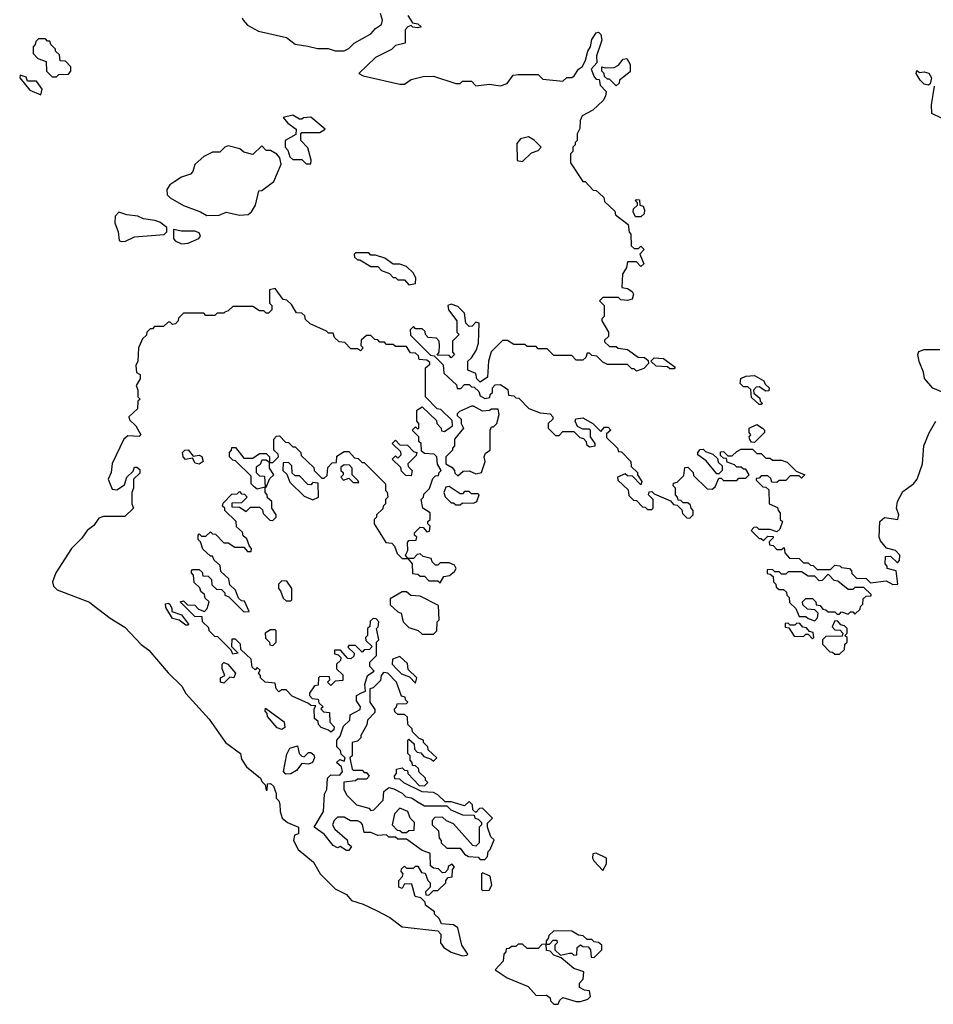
# Model space of a CAD drawing. Extents: x 2737958 to 2903317, y 894217 to 1030017.
# Tile 82 of 123: x 2854420 to 2858516, y 923810 to 928226. Entities that reach past the tile are written whole.
import ezdxf

# ---------------------------------------------------------------- set-up
doc = ezdxf.new("R2010")
doc.units = 0

msp = doc.modelspace()

# ---------------------------------------------------------------- linework, layer by layer
at = {"layer": '0CON05XD'}
for points in [[(2855417.5, 928235), (2855422.5, 928225), (2855441.7, 928201.7), (2855490, 928175), (2855616.4, 928146.4), (2855655, 928116.7), (2855712.5, 928107.5), (2855755, 928096.7), (2855803, 928097), (2855835, 928087.5), (2855875, 928087.5), (2855895, 928097.5), (2855919.3, 928120.7), (2855995, 928163.3), (2856015, 928187.5), (2856042.5, 928205), (2856046.7, 928225), (2856037.5, 928255)], [(2856160, 928245), (2856181.7, 928211.7), (2856205, 928207.5), (2856220, 928195), (2856205, 928190), (2856183, 928193), (2856175, 928200), (2856160, 928195), (2856148.3, 928181.7), (2856148.3, 928121.7), (2856105, 928110), (2856087, 928093), (2856015, 928056.2), (2855940, 927985), (2855960, 927975), (2856125, 927936.7), (2856145, 927937.5), (2856175, 927957.5), (2856228.3, 927971.7), (2856275, 927972.5), (2856375, 927940), (2856395, 927940), (2856405, 927950), (2856445, 927950), (2856465, 927930), (2856525, 927937.5), (2856575, 927930), (2856605, 927940), (2856633, 927977), (2856655, 927980), (2856745, 927980), (2856765, 927960), (2856855, 927950), (2856873, 927967), (2856895, 927967.5), (2856906, 927974), (2856926.1, 928003.9), (2856943, 928017), (2856957.5, 928045), (2856966.7, 928085), (2856980, 928105), (2856985, 928137.5), (2857005, 928167.5), (2857015, 928170), (2857025, 928160), (2857030, 928135), (2857023.9, 928116.1), (2857006.7, 928065), (2857007.5, 928032.5), (2856982.5, 928005), (2856995, 927970), (2857005, 927960), (2857018.3, 927958.3), (2857023, 927933), (2857050, 927905), (2857047, 927883), (2857036.4, 927863.6), (2856989.5, 927820.5), (2856942.5, 927795), (2856933.3, 927775), (2856931.7, 927738.3), (2856920, 927715), (2856920, 927685), (2856910, 927675), (2856910, 927665), (2856900, 927655), (2856900, 927635), (2856890, 927625), (2856890, 927585), (2856945, 927500), (2856955, 927500), (2856991.7, 927461.7), (2857005, 927460), (2857018.3, 927448.3), (2857038.3, 927428.3), (2857041.7, 927411.7), (2857088.3, 927368.3), (2857091.7, 927351.7), (2857148.3, 927308.3), (2857153, 927273), (2857160, 927265), (2857161.7, 927211.7), (2857175, 927200), (2857195, 927200), (2857205, 927210), (2857220, 927195), (2857200, 927175), (2857218.3, 927131.7), (2857205, 927120), (2857185, 927140), (2857145, 927140), (2857140, 927115), (2857122.5, 927085), (2857120, 927025), (2857145, 927020), (2857166.7, 927006.7), (2857172.5, 926995), (2857166.7, 926973.3), (2857145, 926967.5), (2857115, 926970), (2857105, 926980), (2857035, 926980), (2857020, 926965), (2857040, 926945), (2857040, 926895), (2857030, 926885), (2857030, 926875), (2857060, 926825), (2857060, 926805), (2857041.7, 926788.3), (2857041.7, 926781.7), (2857065, 926760), (2857095, 926760), (2857103, 926753), (2857145, 926747.5), (2857193, 926713), (2857221.7, 926711.7), (2857238.3, 926698.3), (2857240, 926685), (2857218.3, 926661.7), (2857185, 926650), (2857175, 926660), (2857165, 926660), (2857145, 926680), (2857055, 926680), (2857035, 926690), (2857007, 926717), (2856985, 926720), (2856975, 926730), (2856965, 926730), (2856958.3, 926711.7), (2856945, 926700), (2856915, 926700), (2856895, 926720), (2856815, 926720), (2856785, 926750), (2856745, 926750), (2856735, 926760), (2856695, 926760), (2856685, 926770), (2856635, 926770), (2856607, 926787), (2856585, 926787.5), (2856533.9, 926736.1), (2856522.5, 926695), (2856517.5, 926622.5), (2856485, 926600), (2856470, 926615), (2856465, 926640), (2856430, 926655), (2856430, 926695), (2856445, 926710), (2856467, 926743), (2856477.5, 926775), (2856480, 926865), (2856465, 926870), (2856448.3, 926851.7), (2856435, 926850), (2856420, 926865), (2856415, 926910), (2856385, 926940), (2856355, 926950), (2856340, 926945), (2856342.5, 926925), (2856380, 926875), (2856380, 926825), (2856390, 926815), (2856360, 926785), (2856360, 926735), (2856370, 926725), (2856355, 926710), (2856345, 926720), (2856291.7, 926721.7), (2856300, 926735), (2856302.5, 926765), (2856300, 926785), (2856288.3, 926798.3), (2856251.7, 926801.7), (2856240, 926815), (2856238.3, 926828.3), (2856225, 926840), (2856195, 926840), (2856185, 926850), (2856170, 926835), (2856171.7, 926811.7), (2856261.7, 926721.7), (2856278.3, 926718.3), (2856318.3, 926678.3), (2856321.7, 926641.7), (2856378.3, 926588.3), (2856381.7, 926571.7), (2856398.3, 926571.7), (2856415, 926590), (2856435, 926590), (2856445, 926580), (2856458.3, 926578.3), (2856478.3, 926558.3), (2856485, 926540), (2856505, 926527.5), (2856528.3, 926531.7), (2856530, 926545), (2856540, 926555), (2856540, 926575), (2856551.7, 926588.3), (2856575, 926590), (2856608.3, 926568.3), (2856611.7, 926541.7), (2856635, 926540), (2856645, 926530), (2856658.3, 926528.3), (2856703, 926483), (2856753, 926463), (2856798.3, 926458.3), (2856810, 926445), (2856810, 926435), (2856790, 926415), (2856790, 926395), (2856821.7, 926361.7), (2856838.3, 926361.7), (2856855, 926380), (2856905, 926380), (2856931.7, 926351.7), (2856948.3, 926348.3), (2856960, 926335), (2856961.7, 926321.7), (2856975, 926310), (2857000, 926315), (2857000, 926325), (2856980, 926355), (2856980, 926385), (2856975, 926390), (2856945, 926390), (2856921.7, 926401.7), (2856910, 926425), (2856913.6, 926436.4), (2856945, 926440), (2856990, 926415), (2857025, 926380), (2857041.7, 926398.3), (2857058.3, 926398.3), (2857070, 926385), (2857051.7, 926368.3), (2857051.7, 926351.7), (2857100, 926305), (2857105, 926290), (2857118.3, 926288.3), (2857160, 926245), (2857161.7, 926221.7), (2857190, 926195), (2857190, 926185), (2857210, 926155), (2857205, 926140), (2857168.3, 926178.3), (2857145, 926180), (2857135, 926190), (2857100, 926175), (2857101.7, 926161.7), (2857148.3, 926118.3), (2857151.7, 926091.7), (2857171.7, 926071.7), (2857185, 926070)], [(2854585, 927970), (2854595, 927980), (2854638.3, 927981.7), (2854650, 927995), (2854650, 928015), (2854625, 928040), (2854601.7, 928041.7), (2854598.3, 928068.3), (2854580, 928085), (2854580, 928095), (2854560, 928115), (2854555, 928130), (2854545, 928130), (2854535, 928140), (2854505, 928140), (2854491.7, 928128.3), (2854490, 928115), (2854480, 928105), (2854480, 928075), (2854501.7, 928051.7), (2854538.3, 928038.3), (2854540, 927995), (2854565, 927970), (2854585, 927970)], [(2857095, 927930), (2857065, 927960), (2857055, 927960), (2857041.7, 927971.7), (2857040, 927985), (2857030, 927995), (2857030, 928015), (2857045, 928010), (2857085, 928012.5), (2857105, 928022.5), (2857125, 928050), (2857141.7, 928051.7), (2857157.5, 928025), (2857157, 927993), (2857110, 927955), (2857108.3, 927941.7), (2857095, 927930)], [(2858495, 927932.5), (2858475, 927937.5), (2858457.5, 927955), (2858440, 927985), (2858441.7, 927998.3), (2858455, 927990), (2858475, 927992.5), (2858496.4, 927986.4), (2858507.5, 927965), (2858501.7, 927938.3), (2858495, 927932.5)], [(2854515, 927890), (2854520, 927915), (2854495, 927950), (2854455, 927950), (2854448.3, 927968.3), (2854421.7, 927978.3), (2854420, 927965), (2854465, 927910), (2854515, 927890)], [(2858552.5, 927785), (2858510, 927805), (2858507.5, 927845), (2858521.2, 927928.8)], [(2855725, 927580), (2855726.4, 927596.4), (2855711.7, 927651.7), (2855680, 927685), (2855680, 927715), (2855685, 927720), (2855765, 927720), (2855790, 927735), (2855725, 927790), (2855693, 927787), (2855685, 927780), (2855675, 927780), (2855645, 927797.5), (2855601.7, 927788.3), (2855621.7, 927761.7), (2855660, 927735), (2855658.3, 927711.7), (2855610, 927685), (2855610, 927655), (2855621.7, 927641.7), (2855631.7, 927611.7), (2855645, 927600), (2855685, 927600), (2855705, 927580), (2855725, 927580)], [(2856675, 927590), (2856715, 927630), (2856745, 927640), (2856757.5, 927655), (2856726.4, 927686.4), (2856701.7, 927701.7), (2856665, 927692.5), (2856648.3, 927671.7), (2856650, 927595), (2856675, 927590)], [(2855258.3, 927348.3), (2855315, 927350), (2855345, 927362.5), (2855405, 927350), (2855445, 927353.3), (2855460, 927365), (2855477.5, 927395), (2855491.7, 927458.3), (2855505, 927460), (2855559.3, 927500.7), (2855591.7, 927578.3), (2855587, 927607), (2855573, 927623), (2855545, 927640), (2855525, 927640), (2855505, 927660), (2855465, 927622.5), (2855425, 927632.5), (2855407, 927647), (2855355, 927660), (2855340, 927655), (2855317, 927633), (2855285, 927632.5), (2855245, 927612.5), (2855205, 927577.5), (2855196.7, 927545), (2855186.4, 927533.6), (2855145, 927520), (2855115, 927501.2), (2855093.3, 927485), (2855080, 927465), (2855081.2, 927441.2), (2855095, 927427.5), (2855155, 927392.5), (2855230, 927365), (2855258.3, 927348.3)], [(2857181.7, 927341.7), (2857170, 927365), (2857171.7, 927378.3), (2857190, 927395), (2857190, 927405), (2857180, 927415), (2857185, 927420), (2857198.3, 927418.3), (2857200, 927395), (2857215, 927390), (2857221.7, 927371.7), (2857220, 927355), (2857205, 927342.5), (2857181.7, 927341.7)], [(2854875, 927231.2), (2854895, 927233.8), (2854935, 927252.5), (2855067, 927263), (2855080, 927275), (2855080, 927295), (2855048.3, 927318.3), (2855026.4, 927326.4), (2854975, 927332.5), (2854950, 927345), (2854900.7, 927350.7), (2854865, 927362.5), (2854847.5, 927345), (2854846.7, 927315), (2854861.2, 927275), (2854866.4, 927236.4), (2854875, 927231.2)], [(2855145, 927221.2), (2855175, 927223.8), (2855222.5, 927245), (2855230, 927255), (2855225, 927270), (2855205, 927277.5), (2855145, 927277.5), (2855110, 927285), (2855110, 927245), (2855117.5, 927235), (2855145, 927221.2)], [(2856165, 927037.5), (2856195, 927042.5), (2856196.4, 927066.4), (2856185, 927090), (2856155, 927120), (2856125, 927130), (2856095, 927130), (2856057, 927157), (2856015, 927170), (2855995, 927170), (2855985, 927180), (2855925, 927180), (2855920, 927175), (2855921.7, 927161.7), (2855935, 927150), (2855945, 927150), (2855995, 927120), (2856025, 927120), (2856041.7, 927101.7), (2856078.3, 927088.3), (2856095, 927070), (2856105, 927070), (2856115, 927060), (2856145, 927060), (2856165, 927037.5)], [(2856425, 924030), (2856430, 924035), (2856402.5, 924075), (2856385, 924152.5), (2856365, 924166.7), (2856311.7, 924171.7), (2856300, 924195), (2856280, 924215), (2856280, 924225), (2856240, 924255), (2856238.3, 924268.3), (2856218.3, 924288.3), (2856193.6, 924293.6), (2856178.3, 924348.3), (2856145, 924350), (2856135, 924330), (2856120, 924335), (2856120, 924365), (2856137, 924383), (2856140, 924395), (2856130, 924405), (2856131.7, 924418.3), (2856145, 924430), (2856155, 924420), (2856185, 924420), (2856195, 924430), (2856205, 924430), (2856221.7, 924401.7), (2856238.3, 924398.3), (2856250, 924365), (2856260, 924355), (2856260, 924335), (2856240, 924315), (2856241.7, 924301.7), (2856255, 924300), (2856275, 924320), (2856295, 924320), (2856330, 924355), (2856330, 924365), (2856341.7, 924378.3), (2856358.3, 924381.7), (2856360, 924415), (2856370, 924425), (2856358.3, 924438.3), (2856341.7, 924428.3), (2856340, 924415), (2856328.3, 924401.7), (2856315, 924400), (2856298.3, 924418.3), (2856275, 924420), (2856261.7, 924431.7), (2856260, 924485), (2856255, 924490), (2856225, 924500), (2856155, 924550), (2856115, 924550), (2856105, 924560), (2856075, 924560), (2856065, 924570), (2856025, 924567.5), (2855995, 924580), (2855965, 924580), (2855957, 924617), (2855950, 924625), (2855935, 924632.5), (2855903, 924633), (2855875, 924650), (2855845, 924650), (2855830, 924635), (2855822.5, 924615), (2855832.5, 924595), (2855888.3, 924548.3), (2855891.7, 924531.7), (2855908.3, 924518.3), (2855895, 924500), (2855885, 924500), (2855857.5, 924517.5), (2855845, 924512.5), (2855825, 924522.5), (2855785, 924572.5), (2855740, 924605), (2855782.5, 924675), (2855787, 924753), (2855796.4, 924773.6), (2855800, 924825), (2855815, 924840), (2855855, 924837.5), (2855867.5, 924855), (2855862.5, 924875), (2855840, 924895), (2855855, 924907.5), (2855875, 924900), (2855880, 924915), (2855861.7, 924931.7), (2855858.3, 924948.3), (2855842.5, 924965), (2855842.5, 924995), (2855857, 925013), (2855871.7, 925058.3), (2855900, 925085), (2855901.7, 925108.3), (2855947, 925133), (2855947.5, 925145), (2855930.7, 925170.7), (2855930, 925195), (2855953, 925207), (2855970, 925215), (2855967.5, 925245), (2855980, 925285), (2856010, 925305), (2855990, 925325), (2855990, 925345), (2856020, 925375), (2856020, 925435), (2856030, 925445), (2856020, 925495), (2856027, 925503), (2856030, 925525), (2856018.3, 925538.3), (2856005, 925540), (2855991.7, 925528.3), (2855990, 925505), (2855980, 925495), (2855980, 925465), (2855970, 925455), (2855971.7, 925441.7), (2856000, 925415), (2855988.3, 925401.7), (2855965, 925400), (2855955, 925390), (2855925, 925420), (2855895, 925420), (2855891.7, 925411.7), (2855920, 925385), (2855918.3, 925371.7), (2855905, 925360), (2855891.7, 925361.7), (2855858.3, 925398.3), (2855831.7, 925398.3), (2855831.7, 925381.7), (2855848.3, 925378.3), (2855860, 925365), (2855858.3, 925351.7), (2855840, 925335), (2855840, 925315), (2855868.3, 925288.3), (2855868.3, 925261.7), (2855835, 925260), (2855815, 925240), (2855800, 925255), (2855810, 925265), (2855808.3, 925278.3), (2855765, 925280), (2855760, 925275), (2855758.3, 925241.7), (2855741.7, 925238.3), (2855720, 925205), (2855720, 925195), (2855731.7, 925181.7), (2855758.3, 925178.3), (2855761.7, 925161.7), (2855780, 925145), (2855770, 925135), (2855781.7, 925121.7), (2855808.3, 925118.3), (2855810, 925075), (2855830, 925055), (2855828.3, 925041.7), (2855815, 925030), (2855805, 925040), (2855771.7, 925051.7), (2855760, 925065), (2855758.3, 925078.3), (2855741.7, 925091.7), (2855740, 925135), (2855748.3, 925148.3), (2855725, 925150), (2855715, 925160), (2855641.7, 925191.7), (2855615, 925220), (2855595, 925220), (2855581.7, 925211.7), (2855570, 925225), (2855565, 925250), (2855520, 925255), (2855500, 925275), (2855500, 925285), (2855490, 925295), (2855498.3, 925308.3), (2855485, 925320), (2855475, 925310), (2855461.7, 925321.7), (2855458.3, 925358.3), (2855411.7, 925401.7), (2855410, 925425), (2855388.3, 925448.3), (2855371.7, 925448.3), (2855370, 925415), (2855400, 925385), (2855375, 925380), (2855368.3, 925398.3), (2855308.3, 925458.3), (2855295, 925460), (2855270, 925485), (2855268.3, 925498.3), (2855240, 925525), (2855238.3, 925548.3), (2855205, 925550), (2855140, 925615), (2855155, 925620), (2855171.7, 925601.7), (2855205, 925600), (2855221.7, 925581.7), (2855248.3, 925571.7), (2855260, 925585), (2855270, 925615), (2855251.7, 925631.7), (2855248.3, 925648.3), (2855231.7, 925661.7), (2855228.3, 925678.3), (2855201.7, 925701.7), (2855200, 925735), (2855190, 925745), (2855190, 925755), (2855195, 925760), (2855225, 925760), (2855238.3, 925748.3), (2855241.7, 925731.7), (2855265, 925730), (2855280, 925715), (2855281.7, 925691.7), (2855301.7, 925671.7), (2855325, 925670), (2855340, 925655), (2855340, 925645), (2855358.3, 925638.3), (2855425, 925570), (2855448.3, 925571.7), (2855428.3, 925618.3), (2855415, 925620), (2855401.7, 925631.7), (2855388.3, 925668.3), (2855361.7, 925691.7), (2855358.3, 925718.3), (2855321.7, 925751.7), (2855318.3, 925778.3), (2855291.7, 925801.7), (2855285, 925820), (2855275, 925820), (2855241.7, 925851.7), (2855230, 925885), (2855220, 925895), (2855220, 925915), (2855225, 925920), (2855235, 925910), (2855255, 925910), (2855275, 925930), (2855285, 925920), (2855298.3, 925918.3), (2855335, 925880), (2855355, 925880), (2855385, 925860), (2855425, 925860), (2855441.7, 925841.7), (2855458.3, 925841.7), (2855460, 925855), (2855450, 925865), (2855438.3, 925898.3), (2855421.7, 925911.7), (2855418.3, 925928.3), (2855391.7, 925951.7), (2855390, 925975), (2855340, 926025), (2855340, 926035), (2855330, 926045), (2855331.7, 926058.3), (2855371.7, 926098.3), (2855395, 926100), (2855405, 926110), (2855415, 926100), (2855428.3, 926098.3), (2855440, 926085), (2855415, 926060), (2855371.7, 926058.3), (2855371.7, 926041.7), (2855405, 926040), (2855435, 926020), (2855455, 926040), (2855495, 926040), (2855508.3, 926028.3), (2855511.7, 926011.7), (2855541.7, 925981.7), (2855555, 925980), (2855570, 925995), (2855570, 926005), (2855550, 926035), (2855550, 926065), (2855531.7, 926081.7), (2855530, 926095), (2855520, 926105), (2855520, 926130), (2855485, 926120), (2855470.7, 926130.7), (2855457.5, 926145), (2855458.3, 926178.3), (2855388.3, 926248.3), (2855375, 926250), (2855360, 926265), (2855360, 926285), (2855370, 926295), (2855371.7, 926308.3), (2855388.3, 926308.3), (2855425, 926260), (2855465, 926260), (2855495, 926280), (2855525, 926280), (2855540, 926265), (2855540, 926240), (2855555, 926240), (2855580, 926265), (2855578.3, 926278.3), (2855560, 926295), (2855560, 926345), (2855571.7, 926358.3), (2855585, 926360), (2855611.7, 926331.7), (2855625, 926330), (2855645, 926310), (2855655, 926310), (2855680, 926285), (2855681.7, 926271.7), (2855738.3, 926218.3), (2855740, 926205), (2855775, 926170), (2855785, 926170), (2855798.3, 926181.7), (2855801.7, 926218.3), (2855821.7, 926238.3), (2855840, 926240), (2855841.7, 926268.3), (2855875, 926290), (2855895, 926290), (2855921.7, 926261.7), (2855938.3, 926258.3), (2855955, 926240), (2855965, 926240), (2856060, 926145), (2856060, 926115), (2856067, 926107), (2856070, 926085), (2856060, 926075), (2856060, 926055), (2856050, 926045), (2856048.3, 926031.7), (2856020, 926005), (2856020, 925995), (2856010, 925985), (2856010, 925965), (2856061.7, 925881.7), (2856088.3, 925878.3), (2856100, 925865), (2856111.7, 925831.7), (2856135, 925810), (2856160, 925810), (2856150, 925825), (2856160, 925845), (2856158.3, 925881.7), (2856165, 925890), (2856198.3, 925891.7), (2856200, 925905), (2856190, 925915), (2856190, 925925), (2856215, 925950), (2856228.3, 925948.3), (2856245, 925930), (2856257, 925933), (2856260, 925955), (2856250, 925965), (2856250, 925975), (2856260, 925985), (2856260, 926015), (2856227.5, 926035), (2856220, 926075), (2856230, 926085), (2856231.7, 926098.3), (2856257, 926123), (2856271.7, 926168.3), (2856285, 926180), (2856298.3, 926181.7), (2856300, 926195), (2856310, 926205), (2856293, 926233), (2856290, 926265), (2856278.3, 926278.3), (2856235, 926280), (2856221.7, 926291.7), (2856220, 926325), (2856210, 926335), (2856210, 926355), (2856180, 926385), (2856195, 926400), (2856205, 926390), (2856210, 926395), (2856210, 926415), (2856200, 926425), (2856200, 926475), (2856225, 926490), (2856288.3, 926428.3), (2856290, 926415), (2856310, 926395), (2856311.7, 926381.7), (2856325, 926380), (2856360, 926405), (2856358.3, 926428.3), (2856308.3, 926478.3), (2856291.7, 926481.7), (2856240, 926535), (2856240, 926665), (2856258.3, 926681.7), (2856258.3, 926688.3), (2856245, 926700), (2856211.7, 926701.7), (2856208.3, 926718.3), (2856195, 926730), (2856171.7, 926731.7), (2856155, 926760), (2856105, 926760), (2856095, 926770), (2856065, 926770), (2856055, 926780), (2856035, 926780), (2856025, 926790), (2856011.7, 926791.7), (2855995, 926810), (2855975, 926810), (2855951.7, 926788.3), (2855950, 926765), (2855960, 926755), (2855948.3, 926741.7), (2855935, 926750), (2855905, 926750), (2855878.3, 926778.3), (2855851.7, 926781.7), (2855831.7, 926801.7), (2855825, 926820), (2855805, 926820), (2855795, 926830), (2855721.7, 926861.7), (2855701.7, 926881.7), (2855698.3, 926898.3), (2855685, 926910), (2855661.7, 926911.7), (2855638.3, 926948.3), (2855618.3, 926968.3), (2855601.7, 926971.7), (2855565, 927020), (2855540, 927015), (2855540, 926955), (2855550, 926945), (2855550, 926925), (2855535, 926910), (2855525, 926910), (2855515, 926920), (2855495, 926920), (2855465, 926940), (2855375, 926940), (2855355, 926920), (2855340, 926915)], [(2855340, 926915), (2855335, 926910), (2855305, 926910), (2855295, 926900), (2855255, 926900), (2855245, 926910), (2855155, 926910), (2855131.7, 926888.3), (2855130, 926875), (2855118.3, 926861.7), (2855105, 926860), (2855095, 926870), (2855085, 926870), (2855065, 926850), (2855025, 926850), (2855015, 926840), (2855005, 926840), (2854990, 926825), (2854988.3, 926811.7), (2854970, 926795), (2854953.3, 926755), (2854950, 926695), (2854940, 926675), (2854943.3, 926643.3), (2854960, 926635), (2854960, 926615), (2854942.5, 926585), (2854950, 926565), (2854950, 926535), (2854960, 926525), (2854950, 926515), (2854948.3, 926481.7), (2854910, 926445), (2854911.7, 926431.7), (2854940, 926405), (2854962.5, 926365), (2854955, 926357.5), (2854905, 926360), (2854887.5, 926345), (2854834.2, 926235.8), (2854830, 926195), (2854816.7, 926165), (2854835, 926120), (2854855, 926117.5), (2854889.3, 926140.7), (2854900, 926175), (2854928.3, 926201.7), (2854935, 926220), (2854945, 926220), (2854958.3, 926208.3), (2854958.3, 926191.7), (2854930, 926165), (2854930, 926125), (2854922.5, 926105), (2854922.5, 926055), (2854930, 926035), (2854891.7, 925998.3), (2854795, 925998.8), (2854775, 925990), (2854752.1, 925957.9), (2854722, 925935), (2854699.1, 925900.9), (2854651.9, 925855), (2854582.5, 925745), (2854566.5, 925705), (2854570.9, 925685), (2854588.7, 925668.7), (2854733.5, 925613.5), (2854750, 925600), (2854825, 925541.4), (2854891.7, 925501.7), (2854965, 925424.4), (2854998.9, 925398.9), (2855085, 925296.2), (2855147.5, 925237.5), (2855165, 925203.8), (2855269.4, 925089.4), (2855343.3, 924985), (2855410, 924935), (2855415, 924910), (2855436.7, 924875), (2855500, 924825), (2855505, 924810), (2855520, 924795), (2855525, 924770), (2855530, 924770), (2855531.7, 924798.3), (2855545, 924800), (2855558.3, 924788.3), (2855570, 924755), (2855570, 924735), (2855582.5, 924722.5), (2855587, 924707), (2855587.5, 924675), (2855597.5, 924645), (2855620, 924625), (2855670, 924605), (2855670, 924575), (2855651.7, 924568.3), (2855647.5, 924545), (2855668, 924505), (2855737.8, 924447.8), (2855766.7, 924395), (2855835, 924327.5), (2855885, 924302.5), (2855907.5, 924275), (2855959.4, 924259.4), (2856020.5, 924230.5), (2856079.4, 924199.4), (2856135, 924157.5), (2856295, 924140), (2856307.5, 924125), (2856306.7, 924085), (2856321.2, 924065), (2856355, 924043.3), (2856405, 924027.5), (2856425, 924030)], [(2857355, 926660), (2857335, 926660), (2857325, 926670), (2857273, 926673), (2857250, 926695), (2857265, 926710), (2857307, 926707), (2857358.3, 926668.3), (2857355, 926660)], [(2858560, 926555), (2858513.6, 926573.6), (2858476.4, 926616.4), (2858472.5, 926645), (2858453.6, 926693.6), (2858447.5, 926725), (2858451.7, 926738.3), (2858475, 926747.5), (2858545, 926747.5)], [(2857745, 926500), (2857735, 926500), (2857701.7, 926531.7), (2857698.3, 926568.3), (2857685, 926580), (2857665, 926580), (2857650, 926595), (2857653.6, 926616.4), (2857675, 926627.5), (2857715, 926630), (2857756.4, 926606.4), (2857761.7, 926591.7), (2857780, 926575), (2857778.3, 926561.7), (2857765, 926560), (2857735, 926580), (2857721.7, 926578.3), (2857710, 926565), (2857711.7, 926551.7), (2857738.3, 926528.3), (2857740, 926515), (2857750, 926505), (2857745, 926500)], [(2856385, 926180), (2856408.3, 926201.7), (2856435, 926202.5), (2856465, 926190), (2856490, 926195), (2856507.5, 926245), (2856502.5, 926265), (2856508.3, 926281.7), (2856530, 926295), (2856530, 926385), (2856535, 926400), (2856545, 926400), (2856560, 926415), (2856570, 926455), (2856565, 926480), (2856535, 926480), (2856527, 926473), (2856495, 926470), (2856455, 926492.5), (2856445, 926492.5), (2856391.7, 926468.3), (2856381.7, 926458.3), (2856381.7, 926451.7), (2856400, 926435), (2856400, 926415), (2856410, 926395), (2856370, 926345), (2856370, 926315), (2856360, 926305), (2856360, 926295), (2856330, 926265), (2856330, 926235), (2856358.3, 926218.3), (2856370, 926205), (2856371.7, 926191.7), (2856385, 926180)], [(2857185, 926070), (2857211.7, 926041.7), (2857225, 926040), (2857235, 926030), (2857255, 926030), (2857260, 926035), (2857260, 926075), (2857240, 926095), (2857241.7, 926108.3), (2857255, 926110), (2857265, 926100), (2857338.3, 926068.3), (2857351.7, 926051.7), (2857368.3, 926048.3), (2857388.3, 926028.3), (2857391.7, 926011.7), (2857411.7, 925991.7), (2857425, 925990), (2857440, 926005), (2857440, 926025), (2857430, 926035), (2857428.3, 926048.3), (2857415, 926060), (2857395, 926060), (2857385, 926070), (2857371.7, 926071.7), (2857370, 926085), (2857360, 926095), (2857360, 926125), (2857350, 926135), (2857351.7, 926148.3), (2857368.3, 926151.7), (2857398.3, 926181.7), (2857401.7, 926218.3), (2857415, 926220), (2857440, 926195), (2857441.7, 926181.7), (2857501.7, 926121.7), (2857525, 926120), (2857538.3, 926131.7), (2857555, 926170), (2857565, 926170), (2857575, 926160), (2857635, 926160), (2857645, 926170), (2857675, 926170), (2857690, 926185), (2857675, 926210), (2857665, 926210), (2857655, 926220), (2857635, 926220), (2857625, 926230), (2857591.7, 926241.7), (2857588.3, 926258.3), (2857575, 926260), (2857561.7, 926271.7), (2857561.7, 926288.3), (2857575, 926290), (2857595, 926270), (2857615, 926270), (2857635, 926290), (2857655, 926300), (2857705, 926300), (2857725, 926280), (2857745, 926280), (2857765, 926260), (2857785, 926260), (2857795, 926250), (2857835, 926250), (2857861.7, 926241.7), (2857901.7, 926201.7), (2857940, 926185), (2857925, 926170), (2857915, 926180), (2857875, 926180), (2857855, 926160), (2857825, 926160), (2857815, 926150), (2857791.7, 926151.7), (2857788.3, 926168.3), (2857775, 926180), (2857745, 926180), (2857735, 926170), (2857721.7, 926168.3), (2857721.7, 926161.7), (2857751.7, 926131.7), (2857765, 926130), (2857778.3, 926118.3), (2857780, 926055), (2857818.3, 926038.3), (2857820, 926025), (2857830, 926015), (2857830, 925985), (2857840, 925975), (2857828.3, 925941.7), (2857815, 925930), (2857785, 925940), (2857735, 925940), (2857725, 925950), (2857711.7, 925948.3), (2857700, 925935), (2857735, 925900), (2857745, 925900), (2857755, 925890), (2857775, 925910), (2857798.3, 925908.3), (2857798.3, 925901.7), (2857780, 925885), (2857781.7, 925871.7), (2857798.3, 925868.3), (2857815, 925850), (2857835, 925850), (2857848.3, 925858.3), (2857850, 925835), (2857871.7, 925811.7), (2857915, 925810), (2857935, 925790), (2857955, 925790), (2857965, 925780), (2857978.3, 925778.3), (2857995, 925760), (2858055, 925760), (2858075, 925780), (2858097, 925777), (2858105, 925770), (2858140, 925765), (2858150, 925755), (2858151.7, 925741.7), (2858171.7, 925721.7), (2858215, 925720), (2858235, 925700), (2858305, 925710), (2858335, 925692.5), (2858357.5, 925695), (2858350, 925755), (2858310, 925765), (2858310, 925775), (2858300, 925785), (2858301.7, 925818.3), (2858325, 925820), (2858355, 925790), (2858365, 925800), (2858365.7, 925825), (2858347.5, 925845), (2858306.2, 925856.2), (2858279.3, 925889.3), (2858273.3, 925905), (2858276.7, 925975), (2858297, 925993), (2858356.7, 925985), (2858361.2, 926005), (2858351.2, 926035), (2858355.8, 926065), (2858380.3, 926109.7), (2858428, 926145), (2858444, 926165), (2858467.1, 926235), (2858473.8, 926315), (2858497.1, 926372.9), (2858528.1, 926425)], [(2857715, 926330), (2857701.7, 926331.7), (2857693, 926343), (2857690, 926355), (2857697.5, 926365), (2857690, 926375), (2857690, 926395), (2857725, 926410), (2857750, 926395), (2857760, 926385), (2857760, 926375), (2857715, 926330)], [(2856175, 926180), (2856151.7, 926181.7), (2856131.7, 926201.7), (2856128.3, 926218.3), (2856090, 926255), (2856105, 926270), (2856115, 926260), (2856130, 926275), (2856128.3, 926288.3), (2856090, 926325), (2856105, 926340), (2856125, 926320), (2856158.3, 926318.3), (2856185, 926290), (2856200, 926285), (2856198.3, 926271.7), (2856160, 926235), (2856161.7, 926221.7), (2856180, 926205), (2856175, 926180)], [(2855225, 926232.5), (2855207, 926237), (2855195, 926260), (2855163.9, 926253.9), (2855153.3, 926265), (2855150, 926285), (2855160, 926295), (2855175, 926296.7), (2855198.3, 926268.3), (2855225, 926272.5), (2855236.7, 926266.7), (2855242.5, 926245), (2855225, 926232.5)], [(2857555, 926190), (2857545, 926190), (2857498.3, 926248.3), (2857460, 926275), (2857460, 926285), (2857471.7, 926298.3), (2857485, 926300), (2857495, 926290), (2857528.3, 926278.3), (2857548.3, 926258.3), (2857551.7, 926241.7), (2857570, 926225), (2857570, 926205), (2857555, 926190)], [(2855525, 926130), (2855541.7, 926168.3), (2855560, 926185), (2855540, 926215), (2855540, 926240), (2855525, 926250), (2855505, 926250), (2855498.3, 926231.7), (2855480, 926220), (2855480, 926195), (2855495, 926180), (2855518.3, 926178.3), (2855520, 926130), (2855525, 926130)], [(2855735, 926073.3), (2855760, 926085), (2855758.3, 926148.3), (2855735, 926150), (2855725, 926140), (2855711.7, 926141.7), (2855675, 926180), (2855655, 926180), (2855641.7, 926191.7), (2855640, 926225), (2855625, 926240), (2855601.7, 926238.3), (2855600, 926205), (2855618.3, 926188.3), (2855631.7, 926151.7), (2855695, 926090), (2855735, 926073.3)], [(2855940, 926150), (2855938.3, 926158.3), (2855910, 926185), (2855910, 926215), (2855898.3, 926228.3), (2855875, 926230), (2855860, 926220), (2855860, 926205), (2855870, 926195), (2855870, 926185), (2855860, 926175), (2855871.7, 926161.7), (2855895, 926170), (2855915, 926150), (2855935, 926150), (2855940, 926150)], [(2856395, 926050), (2856405, 926060), (2856455, 926057.5), (2856470, 926065), (2856480, 926095), (2856475, 926100), (2856445, 926100), (2856435, 926110), (2856415, 926110), (2856405, 926100), (2856395, 926100), (2856345, 926132.5), (2856330.7, 926129.3), (2856322, 926105), (2856327, 926087), (2856355, 926060), (2856365, 926060), (2856375, 926050), (2856395, 926050)], [(2856305, 925700), (2856321.7, 925728.3), (2856347, 925733), (2856369.3, 925750.7), (2856377.5, 925765), (2856370, 925780), (2856345, 925790), (2856305, 925790), (2856295, 925780), (2856285, 925780), (2856270, 925795), (2856265, 925810), (2856228.3, 925818.3), (2856215, 925830), (2856201.7, 925828.3), (2856185, 925810), (2856160, 925810), (2856180, 925785), (2856181.7, 925741.7), (2856205, 925740), (2856215, 925730), (2856235, 925730), (2856255, 925710), (2856295, 925710), (2856305, 925700)], [(2857985, 925530), (2857997, 925543), (2858000, 925565), (2857985, 925580), (2857951.7, 925581.7), (2857931.7, 925601.7), (2857930, 925615), (2857945, 925630), (2857975, 925630), (2857990, 925615), (2857991.7, 925601.7), (2858008.3, 925598.3), (2858021.7, 925581.7), (2858035, 925580), (2858045, 925570), (2858075, 925570), (2858085, 925560), (2858095, 925560), (2858105, 925570), (2858135, 925560), (2858145, 925570), (2858155, 925570), (2858165, 925560), (2858188.3, 925581.7), (2858190, 925595), (2858200, 925605), (2858201.7, 925628.3), (2858215, 925640), (2858238.3, 925641.7), (2858238.3, 925648.3), (2858205, 925680), (2858165, 925680), (2858155, 925670), (2858135, 925670), (2858088.3, 925708.3), (2858071.7, 925711.7), (2858045, 925740), (2858018.3, 925711.7), (2858005, 925710), (2857985, 925730), (2857955, 925730), (2857925, 925750), (2857865, 925750), (2857855, 925740), (2857835, 925740), (2857825, 925750), (2857805, 925750), (2857795, 925760), (2857771.7, 925758.3), (2857771.7, 925741.7), (2857785, 925740), (2857798.3, 925728.3), (2857800, 925705), (2857810, 925695), (2857811.7, 925681.7), (2857825, 925670), (2857845, 925670), (2857858.3, 925658.3), (2857860, 925645), (2857870, 925635), (2857871.7, 925611.7), (2857900, 925585), (2857915, 925550), (2857945, 925550), (2857955, 925540), (2857985, 925530)], [(2855635, 925620), (2855640, 925625), (2855640, 925675), (2855618.3, 925708.3), (2855595, 925710), (2855580, 925695), (2855580, 925675), (2855590, 925665), (2855601.7, 925631.7), (2855615, 925620), (2855635, 925620)], [(2856275, 925470), (2856290, 925485), (2856292.5, 925525), (2856300, 925535), (2856298.3, 925598.3), (2856215, 925640), (2856173, 925643), (2856155, 925660), (2856135, 925660), (2856081.7, 925628.3), (2856081.7, 925601.7), (2856115, 925570), (2856130, 925565), (2856140, 925525), (2856165, 925500), (2856206.7, 925486.7), (2856225, 925470), (2856275, 925470)], [(2855175, 925510), (2855165, 925510), (2855135, 925533.3), (2855105, 925540), (2855075, 925590), (2855073.6, 925606.4), (2855085, 925610), (2855092.5, 925605), (2855102.5, 925585), (2855101.7, 925571.7), (2855145, 925557.5), (2855177.5, 925515), (2855175, 925510)], [(2857975, 925450), (2857980, 925455), (2857978.3, 925478.3), (2857961.7, 925481.7), (2857948.3, 925498.3), (2857931.7, 925501.7), (2857918.3, 925518.3), (2857905, 925520), (2857895, 925510), (2857875, 925510), (2857865, 925520), (2857851.7, 925518.3), (2857851.7, 925501.7), (2857868.3, 925498.3), (2857891.7, 925461.7), (2857935, 925460), (2857945, 925470), (2857955, 925470), (2857975, 925450)], [(2858095, 925380), (2858118.3, 925401.7), (2858120, 925425), (2858130, 925435), (2858130, 925455), (2858120, 925465), (2858130, 925475), (2858130, 925495), (2858118.3, 925508.3), (2858101.7, 925511.7), (2858088.3, 925528.3), (2858075, 925530), (2858062.5, 925502.5), (2858075, 925490), (2858098.3, 925488.3), (2858110, 925475), (2858108.3, 925461.7), (2858035, 925460), (2858020, 925445), (2858020, 925425), (2858051.7, 925391.7), (2858065, 925390), (2858075, 925380), (2858095, 925380)], [(2855555, 925420), (2855570, 925435), (2855570, 925485), (2855565, 925490), (2855545, 925490), (2855520, 925475), (2855521.7, 925451.7), (2855540, 925435), (2855541.7, 925421.7), (2855555, 925420)], [(2855335, 925250), (2855320, 925255), (2855320, 925275), (2855340, 925285), (2855327.5, 925315), (2855327.5, 925335), (2855335, 925342.5), (2855352.5, 925335), (2855387.5, 925295), (2855380, 925275), (2855362.5, 925277.5), (2855335, 925250)], [(2856195, 925250), (2856200, 925275), (2856161.7, 925311.7), (2856158.3, 925338.3), (2856125, 925370), (2856091.7, 925358.3), (2856090, 925335), (2856111.7, 925311.7), (2856131.7, 925291.7), (2856168.3, 925278.3), (2856195, 925250)], [(2856505, 924460), (2856517, 924473), (2856520, 924495), (2856530, 924505), (2856547.5, 924547.5), (2856531.7, 924561.7), (2856516.7, 924605), (2856517.5, 924622.5), (2856540, 924645), (2856495, 924690), (2856481.7, 924688.3), (2856465, 924670), (2856451.7, 924681.7), (2856450, 924705), (2856435, 924720), (2856415, 924700), (2856355, 924717.5), (2856328.3, 924718.3), (2856295, 924750), (2856275, 924760), (2856225, 924762.5), (2856143, 924803), (2856125, 924820), (2856101.7, 924821.7), (2856100, 924835), (2856110, 924845), (2856110, 924865), (2856135, 924870), (2856145, 924860), (2856158.3, 924858.3), (2856160, 924845), (2856211.7, 924791.7), (2856235, 924790), (2856250, 924805), (2856240, 924815), (2856240, 924825), (2856211.7, 924851.7), (2856208.3, 924868.3), (2856195, 924880), (2856181.7, 924881.7), (2856180, 924895), (2856170, 924905), (2856170, 924925), (2856160, 924935), (2856160, 924995), (2856165, 925000), (2856188.3, 924978.3), (2856190, 924955), (2856201.7, 924941.7), (2856218.3, 924938.3), (2856231.7, 924921.7), (2856265, 924910), (2856275, 924900), (2856290, 924915), (2856251.7, 924951.7), (2856250, 924965), (2856230, 924985), (2856230, 924995), (2856211.7, 925001.7), (2856181.7, 925031.7), (2856180, 925045), (2856160, 925065), (2856158.3, 925098.3), (2856145, 925110), (2856115, 925110), (2856101.7, 925121.7), (2856100, 925135), (2856110, 925145), (2856111.7, 925158.3), (2856155, 925160), (2856160, 925165), (2856150, 925175), (2856148.3, 925188.3), (2856131.7, 925191.7), (2856110, 925255), (2856070, 925295), (2856051.7, 925298.3), (2856040, 925285), (2856038.3, 925261.7), (2856005, 925230), (2855990, 925225), (2855990, 925165), (2856011.7, 925131.7), (2856011.7, 925118.3), (2855980, 925085), (2855977, 925063), (2855950, 925015), (2855950, 925005), (2855935, 924990), (2855910, 924985), (2855910, 924925), (2855900, 924915), (2855910, 924865), (2855915, 924860), (2855955, 924860), (2855965, 924850), (2855975, 924850), (2855987, 924833), (2855975, 924820), (2855935, 924820), (2855925, 924812.5), (2855873, 924807), (2855873.3, 924775), (2855885, 924750), (2855930, 924705), (2855985, 924690), (2855995, 924680), (2856008.3, 924681.7), (2856050, 924725), (2856052.5, 924765), (2856075, 924782.5), (2856097, 924777), (2856135, 924757.5), (2856151.2, 924741.2), (2856176.2, 924736.2), (2856207, 924717), (2856235, 924700), (2856335, 924700), (2856353, 924683), (2856405, 924660), (2856458.3, 924658.3), (2856460, 924645), (2856475, 924640), (2856490, 924625), (2856490, 924615), (2856480, 924605), (2856480, 924535), (2856465, 924520), (2856451.7, 924521.7), (2856365, 924620), (2856333, 924633), (2856315, 924650), (2856281.7, 924648.3), (2856270, 924635), (2856270, 924615), (2856298.3, 924588.3), (2856300, 924555), (2856310, 924545), (2856310, 924535), (2856335, 924510), (2856395, 924510), (2856413.6, 924483.6), (2856433, 924473), (2856475, 924470), (2856485, 924460), (2856505, 924460)], [(2855595, 925042.5), (2855575, 925050), (2855531.7, 925101.7), (2855530, 925115), (2855520, 925125), (2855521.7, 925138.3), (2855606.4, 925076.4), (2855608.8, 925051.2), (2855595, 925042.5)], [(2855613, 924843), (2855602.5, 924855), (2855618.3, 924931.7), (2855631.7, 924958.3), (2855665, 924970), (2855673.3, 924935), (2855685, 924922.5), (2855695, 924920), (2855715, 924940), (2855725, 924940), (2855738.3, 924928.3), (2855742.5, 924915), (2855732.5, 924895), (2855715, 924887.5), (2855685, 924890), (2855661.7, 924858.3), (2855635, 924843.3), (2855613, 924843)], [(2856155, 924580), (2856165, 924590), (2856188.3, 924591.7), (2856190, 924625), (2856170, 924645), (2856160, 924675), (2856125, 924690), (2856100, 924665), (2856090, 924615), (2856111.7, 924591.7), (2856125, 924590), (2856135, 924580), (2856155, 924580)], [(2857035, 924410), (2857050.5, 924439.5), (2857051.2, 924465), (2857005, 924487.5), (2856990, 924485), (2856987.5, 924465), (2856993.9, 924453.9), (2857035, 924410)], [(2856495, 924320), (2856525, 924322.5), (2856537.5, 924345), (2856530, 924385), (2856495, 924400), (2856490, 924395), (2856490, 924325), (2856495, 924320)], [(2856995, 924020), (2857030, 924055), (2857030, 924075), (2857015, 924087.5), (2856995, 924090), (2856985, 924100), (2856965, 924100), (2856947, 924117), (2856925, 924120), (2856895, 924137.5), (2856815, 924140), (2856791.7, 924118.3), (2856790, 924105), (2856780, 924095), (2856780, 924080), (2856795, 924080), (2856811.7, 924098.3), (2856828.3, 924098.3), (2856830, 924085), (2856820, 924075), (2856820, 924055), (2856845, 924030), (2856885, 924040), (2856895, 924040), (2856905, 924030), (2856918.3, 924031.7), (2856920, 924065), (2856935, 924077.5), (2856945, 924070), (2856968.3, 924068.3), (2856980, 924055), (2856981.7, 924021.7), (2856995, 924020)], [(2856835, 923810), (2856841.7, 923828.3), (2856855, 923840), (2856915, 923822.5), (2856935, 923822.5), (2856967, 923833), (2856980, 923845), (2856975, 923870), (2856953, 923873), (2856930, 923885), (2856930, 923905), (2856947, 923923), (2856950, 923955), (2856905, 923970), (2856848.3, 924018.3), (2856815, 924030), (2856798.3, 924048.3), (2856781.7, 924051.7), (2856780, 924080), (2856761.7, 924078.3), (2856745, 924060), (2856695, 924060), (2856675, 924080), (2856655, 924080), (2856645, 924070), (2856625, 924070), (2856615, 924060), (2856601.7, 924058.3), (2856600, 924045), (2856590, 924035), (2856587, 924003), (2856552.5, 923965), (2856605, 923928.8), (2856699.2, 923889.2), (2856735, 923850), (2856781.7, 923851.7), (2856798.3, 923838.3), (2856800, 923825), (2856815, 923810), (2856835, 923810)]]:
    msp.add_lwpolyline(points, dxfattribs=at)

doc.saveas('drawing.dxf')
